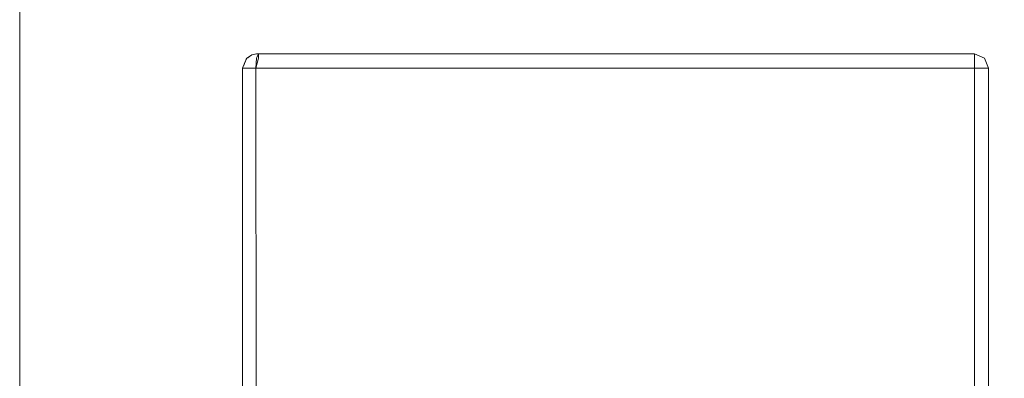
# Model space of a CAD drawing. Header units: millimetres. Extents: x -12989 to 402831, y -50461 to 30884.
# Tile 150 of 175: x 397509 to 397712, y -44441 to -44368. Entities that reach past the tile are written whole.
import ezdxf

# ---------------------------------------------------------------- set-up
doc = ezdxf.new("R2010")
doc.units = ezdxf.units.MM
doc.header["$MEASUREMENT"] = 0
doc.linetypes.add('Wipeout_Contour', pattern=[1000, 0, -1000])
for name, color, linetype in [('AS_Belki.Import IFC', 7, 'Continuous'), ('Nowe_A__SCIANY', 7, 'Continuous'), ('Nowe_Drzwi Archicad', 7, 'Continuous')]:
    doc.layers.add(name, color=color, linetype=linetype)
doc.layers.add('AS_Belki.Import IFC_Nr_pióra__88', color=7, linetype='Continuous', lineweight=13)
doc.layers.add('Nowe_Drzwi Archicad_Nr_pióra__101', color=252, linetype='Continuous', lineweight=5)

# ---------------------------------------------------------------- blocks, each defined once
blk = doc.blocks.new('ElemPrzekroju_2_1', base_point=(362576.75, -45960.59))
at = {"color": 254, "linetype": 'Wipeout_Contour', "lineweight": 0, "ltscale": 6403119.200144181}
blk.add_wipeout([(397508.59, -44640.59), (397554.59, -44640.59), (397554.59, -44377.51), (397555.04, -44376.39), (397555.11, -44376.26), (397555.44, -44375.45), (397555.57, -44375.39), (397556.53, -44374.81), (397557.5, -44374.59), (397705.67, -44374.59), (397707.74, -44375.45), (397708.59, -44377.51), (397708.59, -44640.59), (398685.09, -44640.59), (398685.09, -43680.59), (397508.59, -43680.59)], dxfattribs=at).dxf.layer = 'Nowe_A__SCIANY'
blk = doc.blocks.new('ElemPrzekroju_6_1', base_point=(362576.75, -45960.59))
at = {"color": 254, "linetype": 'Wipeout_Contour', "lineweight": 0, "ltscale": 1600181.976991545}
blk.add_wipeout([(397554.82, -44377.51), (397554.82, -44757.68), (397555.47, -44757.68), (397555.47, -44377.51)], dxfattribs=at).dxf.layer = 'Nowe_Drzwi Archicad'
at = {"color": 254, "linetype": 'Wipeout_Contour', "lineweight": 0, "ltscale": 5201552.563305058}
blk.add_wipeout([(397686.45, -44480.33), (397557.31, -44377.51), (397636.33, -44444.04), (397637.49, -44444.21), (397639.84, -44444.89), (397641.9, -44445.91), (397643.74, -44447.2), (397645.99, -44449.44), (397646.17, -44449.67), (397648.21, -44453.64), (397648.33, -44454.05), (397648.34, -44454.15), (397680.17, -44480.95)], dxfattribs=at).dxf.layer = 'Nowe_Drzwi Archicad'
at = {"color": 254, "linetype": 'Wipeout_Contour', "lineweight": 0, "ltscale": 1600790.246487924}
blk.add_wipeout([(397707.74, -44377.51), (397707.74, -44757.68), (397708.59, -44757.68), (397708.59, -44377.51)], dxfattribs=at).dxf.layer = 'Nowe_Drzwi Archicad'
at = {"color": 254, "linetype": 'Wipeout_Contour', "lineweight": 0, "ltscale": 1200156.077334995}
blk.add_wipeout([(397554.65, -44757.68), (397554.82, -44757.68), (397554.82, -44377.51)], dxfattribs=at).dxf.layer = 'Nowe_Drzwi Archicad'
at = {"color": 254, "linetype": 'Wipeout_Contour', "lineweight": 0, "ltscale": 1600784.452668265}
blk.add_wipeout([(397705.67, -44377.51), (397705.67, -44757.68), (397707.74, -44757.68), (397707.74, -44377.51)], dxfattribs=at).dxf.layer = 'Nowe_Drzwi Archicad'
at = {"color": 254, "linetype": 'Wipeout_Contour', "lineweight": 0, "ltscale": 1200529.07845294}
blk.add_wipeout([(397708.59, -44377.51), (397707.74, -44375.45), (397707.74, -44377.51)], dxfattribs=at).dxf.layer = 'Nowe_Drzwi Archicad'
at = {"color": 254, "linetype": 'Wipeout_Contour', "lineweight": 0, "ltscale": 1200114.135627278}
blk.add_wipeout([(397554.82, -44377.51), (397554.59, -44377.51), (397554.65, -44757.68)], dxfattribs=at).dxf.layer = 'Nowe_Drzwi Archicad'
at = {"color": 254, "linetype": 'Wipeout_Contour', "lineweight": 0, "ltscale": 2401145.498503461}
blk.add_wipeout([(397705.67, -44757.68), (397705.67, -44377.51), (397700.05, -44481.79), (397701.14, -44483.61), (397701.5, -44486.16), (397701.5, -44757.68)], dxfattribs=at).dxf.layer = 'Nowe_Drzwi Archicad'
at = {"color": 254, "linetype": 'Wipeout_Contour', "lineweight": 0, "ltscale": 1200524.848091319}
blk.add_wipeout([(397705.67, -44375.45), (397707.74, -44377.51), (397707.74, -44375.45)], dxfattribs=at).dxf.layer = 'Nowe_Drzwi Archicad'
at = {"color": 254, "linetype": 'Wipeout_Contour', "lineweight": 0, "ltscale": 1600220.480324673}
blk.add_wipeout([(397554.64, -44757.68), (397554.64, -44741.02), (397554.59, -44377.51), (397554.59, -44757.68)], dxfattribs=at).dxf.layer = 'Nowe_Drzwi Archicad'
at = {"color": 254, "linetype": 'Wipeout_Contour', "lineweight": 0, "ltscale": 1200523.581030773}
blk.add_wipeout([(397705.67, -44374.59), (397705.67, -44375.45), (397707.74, -44375.45)], dxfattribs=at).dxf.layer = 'Nowe_Drzwi Archicad'
at = {"color": 254, "linetype": 'Wipeout_Contour', "lineweight": 0, "ltscale": 1200524.132862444}
blk.add_wipeout([(397705.67, -44377.51), (397707.74, -44377.51), (397705.67, -44375.45)], dxfattribs=at).dxf.layer = 'Nowe_Drzwi Archicad'
at = {"layer": 'Nowe_Drzwi Archicad_Nr_pióra__101', "color": 252, "linetype": 'Continuous', "lineweight": 5}
for p, q in [((397707.74, -44375.45), (397708.59, -44377.51)), ((397707.74, -44377.51), (397708.59, -44377.51)), ((397708.59, -44377.51), (397708.59, -44757.68))]:
    blk.add_line(p, q, dxfattribs=at)
at = {"color": 254, "linetype": 'Wipeout_Contour', "lineweight": 0, "ltscale": 1600400.805054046}
blk.add_wipeout([(397557.88, -44374.59), (397557.88, -44375.45), (397705.67, -44375.45), (397705.67, -44374.59)], dxfattribs=at).dxf.layer = 'Nowe_Drzwi Archicad'
at = {"color": 254, "linetype": 'Wipeout_Contour', "lineweight": 0, "ltscale": 1200227.403980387}
blk.add_wipeout([(397557.88, -44375.45), (397557.31, -44377.51), (397705.67, -44375.45)], dxfattribs=at).dxf.layer = 'Nowe_Drzwi Archicad'
at = {"color": 254, "linetype": 'Wipeout_Contour', "lineweight": 0, "ltscale": 1600353.976853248}
blk.add_wipeout([(397636.33, -44444.04), (397557.31, -44377.51), (397630.53, -44443.59), (397633.29, -44443.59)], dxfattribs=at).dxf.layer = 'Nowe_Drzwi Archicad'
at = {"color": 254, "linetype": 'Wipeout_Contour', "lineweight": 0, "ltscale": 1200379.415677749}
blk.add_wipeout([(397698.22, -44480.69), (397557.31, -44377.51), (397695.67, -44480.33)], dxfattribs=at).dxf.layer = 'Nowe_Drzwi Archicad'
at = {"color": 254, "linetype": 'Wipeout_Contour', "lineweight": 0, "ltscale": 1200367.718016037}
blk.add_wipeout([(397695.67, -44480.33), (397557.31, -44377.51), (397686.45, -44480.33)], dxfattribs=at).dxf.layer = 'Nowe_Drzwi Archicad'
at = {"color": 254, "linetype": 'Wipeout_Contour', "lineweight": 0, "ltscale": 1200379.779532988}
blk.add_wipeout([(397705.67, -44377.51), (397557.31, -44377.51), (397700.05, -44481.79)], dxfattribs=at).dxf.layer = 'Nowe_Drzwi Archicad'
at = {"color": 254, "linetype": 'Wipeout_Contour', "lineweight": 0, "ltscale": 1200383.917108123}
blk.add_wipeout([(397700.05, -44481.79), (397557.31, -44377.51), (397698.22, -44480.69)], dxfattribs=at).dxf.layer = 'Nowe_Drzwi Archicad'
at = {"color": 254, "linetype": 'Wipeout_Contour', "lineweight": 0, "ltscale": 1200373.639436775}
blk.add_wipeout([(397705.67, -44375.45), (397557.31, -44377.51), (397705.67, -44377.51)], dxfattribs=at).dxf.layer = 'Nowe_Drzwi Archicad'
at = {"layer": 'Nowe_Drzwi Archicad_Nr_pióra__101', "color": 252, "linetype": 'Continuous', "lineweight": 5}
for p, q in [((397705.67, -44375.45), (397705.67, -44374.59)), ((397707.74, -44375.45), (397705.67, -44374.59)), ((397705.67, -44375.45), (397705.67, -44377.51)), ((397705.67, -44377.51), (397705.67, -44757.68)), ((397707.74, -44377.51), (397705.67, -44377.51))]:
    blk.add_line(p, q, dxfattribs=at)
at = {"color": 254, "linetype": 'Wipeout_Contour', "lineweight": 0, "ltscale": 1200079.481020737}
blk.add_wipeout([(397557.47, -44375.45), (397557.88, -44375.45), (397557.88, -44374.59)], dxfattribs=at).dxf.layer = 'Nowe_Drzwi Archicad'
at = {"color": 254, "linetype": 'Wipeout_Contour', "lineweight": 0, "ltscale": 1200155.672441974}
blk.add_wipeout([(397571.67, -44545.03), (397557.31, -44377.51), (397557.88, -44757.68)], dxfattribs=at).dxf.layer = 'Nowe_Drzwi Archicad'
at = {"color": 254, "linetype": 'Wipeout_Contour', "lineweight": 0, "ltscale": 1200079.155537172}
blk.add_wipeout([(397557.88, -44374.59), (397557.15, -44374.81), (397557.47, -44375.45)], dxfattribs=at).dxf.layer = 'Nowe_Drzwi Archicad'
at = {"color": 254, "linetype": 'Wipeout_Contour', "lineweight": 0, "ltscale": 1200121.30534401}
blk.add_wipeout([(397557.31, -44377.51), (397556.44, -44377.51), (397557.88, -44757.68)], dxfattribs=at).dxf.layer = 'Nowe_Drzwi Archicad'
at = {"color": 254, "linetype": 'Wipeout_Contour', "lineweight": 0, "ltscale": 1200078.993103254}
blk.add_wipeout([(397557.58, -44374.59), (397557.15, -44374.81), (397557.88, -44374.59)], dxfattribs=at).dxf.layer = 'Nowe_Drzwi Archicad'
at = {"color": 254, "linetype": 'Wipeout_Contour', "lineweight": 0, "ltscale": 1600185.203959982}
blk.add_wipeout([(397555.47, -44377.51), (397555.47, -44757.68), (397556.44, -44757.68), (397556.44, -44377.51)], dxfattribs=at).dxf.layer = 'Nowe_Drzwi Archicad'
at = {"color": 254, "linetype": 'Wipeout_Contour', "lineweight": 0, "ltscale": 1200077.994270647}
blk.add_wipeout([(397557.58, -44374.59), (397556.68, -44374.79), (397557.15, -44374.81)], dxfattribs=at).dxf.layer = 'Nowe_Drzwi Archicad'
at = {"color": 254, "linetype": 'Wipeout_Contour', "lineweight": 0, "ltscale": 1200163.508830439}
blk.add_wipeout([(397556.44, -44377.51), (397556.44, -44757.68), (397557.88, -44757.68)], dxfattribs=at).dxf.layer = 'Nowe_Drzwi Archicad'
at = {"color": 254, "linetype": 'Wipeout_Contour', "lineweight": 0, "ltscale": 1200077.66796963}
blk.add_wipeout([(397557.58, -44374.59), (397557.5, -44374.59), (397556.53, -44374.81)], dxfattribs=at).dxf.layer = 'Nowe_Drzwi Archicad'
at = {"color": 254, "linetype": 'Wipeout_Contour', "lineweight": 0, "ltscale": 2000424.908296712}
blk.add_wipeout([(397557.31, -44377.51), (397621.47, -44445.58), (397623.73, -44444.43), (397624.12, -44444.31), (397625.54, -44444.12)], dxfattribs=at).dxf.layer = 'Nowe_Drzwi Archicad'
at = {"color": 254, "linetype": 'Wipeout_Contour', "lineweight": 0, "ltscale": 1200077.750944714}
blk.add_wipeout([(397556.53, -44374.81), (397556.68, -44374.79), (397557.58, -44374.59)], dxfattribs=at).dxf.layer = 'Nowe_Drzwi Archicad'
at = {"color": 254, "linetype": 'Wipeout_Contour', "lineweight": 0, "ltscale": 1600307.529267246}
blk.add_wipeout([(397618.33, -44447.84), (397557.31, -44377.51), (397616.05, -44450.67), (397617.28, -44448.89)], dxfattribs=at).dxf.layer = 'Nowe_Drzwi Archicad'
at = {"color": 254, "linetype": 'Wipeout_Contour', "lineweight": 0, "ltscale": 1200073.55884799}
blk.add_wipeout([(397555.44, -44375.45), (397555.48, -44375.45), (397555.57, -44375.39)], dxfattribs=at).dxf.layer = 'Nowe_Drzwi Archicad'
at = {"color": 254, "linetype": 'Wipeout_Contour', "lineweight": 0, "ltscale": 1200078.164231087}
blk.add_wipeout([(397557.15, -44374.81), (397556.78, -44375.45), (397557.47, -44375.45)], dxfattribs=at).dxf.layer = 'Nowe_Drzwi Archicad'
at = {"color": 254, "linetype": 'Wipeout_Contour', "lineweight": 0, "ltscale": 1200205.431713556}
blk.add_wipeout([(397603.77, -44541.36), (397557.31, -44377.51), (397601.54, -44540.17)], dxfattribs=at).dxf.layer = 'Nowe_Drzwi Archicad'
at = {"color": 254, "linetype": 'Wipeout_Contour', "lineweight": 0, "ltscale": 1200072.509411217}
blk.add_wipeout([(397555.11, -44376.26), (397555.48, -44375.45), (397555.44, -44375.45)], dxfattribs=at).dxf.layer = 'Nowe_Drzwi Archicad'
at = {"color": 254, "linetype": 'Wipeout_Contour', "lineweight": 0, "ltscale": 1200077.499643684}
blk.add_wipeout([(397557.15, -44374.81), (397556.68, -44374.79), (397556.78, -44375.45)], dxfattribs=at).dxf.layer = 'Nowe_Drzwi Archicad'
at = {"color": 254, "linetype": 'Wipeout_Contour', "lineweight": 0, "ltscale": 1200217.081259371}
blk.add_wipeout([(397608.53, -44547.17), (397557.31, -44377.51), (397607.34, -44544.93)], dxfattribs=at).dxf.layer = 'Nowe_Drzwi Archicad'
at = {"color": 254, "linetype": 'Wipeout_Contour', "lineweight": 0, "ltscale": 1200071.912495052}
blk.add_wipeout([(397554.59, -44377.51), (397554.82, -44377.51), (397555.04, -44376.39)], dxfattribs=at).dxf.layer = 'Nowe_Drzwi Archicad'
at = {"color": 254, "linetype": 'Wipeout_Contour', "lineweight": 0, "ltscale": 1200213.837917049}
blk.add_wipeout([(397607.34, -44544.93), (397557.31, -44377.51), (397605.73, -44542.97)], dxfattribs=at).dxf.layer = 'Nowe_Drzwi Archicad'
at = {"color": 254, "linetype": 'Wipeout_Contour', "lineweight": 0, "ltscale": 1200072.824310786}
blk.add_wipeout([(397555.64, -44375.45), (397555.48, -44375.45), (397555.04, -44376.39)], dxfattribs=at).dxf.layer = 'Nowe_Drzwi Archicad'
at = {"color": 254, "linetype": 'Wipeout_Contour', "lineweight": 0, "ltscale": 4400984.479351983}
blk.add_wipeout([(397616.05, -44450.67), (397557.31, -44377.51), (397608.53, -44547.17), (397614.79, -44541.06), (397614.51, -44540.51), (397614.38, -44540.06), (397613.66, -44534.79), (397613.68, -44459.34), (397614.3, -44455.15), (397614.98, -44452.79), (397616, -44450.73)], dxfattribs=at).dxf.layer = 'Nowe_Drzwi Archicad'
at = {"color": 254, "linetype": 'Wipeout_Contour', "lineweight": 0, "ltscale": 1200075.90401813}
blk.add_wipeout([(397556.68, -44374.79), (397556.03, -44375.35), (397556.78, -44375.45)], dxfattribs=at).dxf.layer = 'Nowe_Drzwi Archicad'
at = {"color": 254, "linetype": 'Wipeout_Contour', "lineweight": 0, "ltscale": 1200209.904304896}
blk.add_wipeout([(397605.73, -44542.97), (397557.31, -44377.51), (397603.77, -44541.36)], dxfattribs=at).dxf.layer = 'Nowe_Drzwi Archicad'
at = {"color": 254, "linetype": 'Wipeout_Contour', "lineweight": 0, "ltscale": 1200075.713281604}
blk.add_wipeout([(397556.54, -44376.39), (397556.78, -44375.45), (397555.63, -44376.25)], dxfattribs=at).dxf.layer = 'Nowe_Drzwi Archicad'
at = {"color": 254, "linetype": 'Wipeout_Contour', "lineweight": 0, "ltscale": 1200200.592066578}
blk.add_wipeout([(397601.54, -44540.17), (397557.31, -44377.51), (397599.11, -44539.43)], dxfattribs=at).dxf.layer = 'Nowe_Drzwi Archicad'
at = {"color": 254, "linetype": 'Wipeout_Contour', "lineweight": 0, "ltscale": 1200075.447796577}
blk.add_wipeout([(397556.03, -44375.35), (397555.63, -44376.25), (397556.78, -44375.45)], dxfattribs=at).dxf.layer = 'Nowe_Drzwi Archicad'
at = {"color": 254, "linetype": 'Wipeout_Contour', "lineweight": 0, "ltscale": 1200145.865372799}
blk.add_wipeout([(397557.31, -44377.51), (397572.04, -44542.48), (397573.13, -44540.66)], dxfattribs=at).dxf.layer = 'Nowe_Drzwi Archicad'
at = {"color": 254, "linetype": 'Wipeout_Contour', "lineweight": 0, "ltscale": 1200075.254407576}
blk.add_wipeout([(397555.64, -44375.45), (397556.03, -44375.35), (397556.68, -44374.79)], dxfattribs=at).dxf.layer = 'Nowe_Drzwi Archicad'
at = {"color": 254, "linetype": 'Wipeout_Contour', "lineweight": 0, "ltscale": 1200148.472179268}
blk.add_wipeout([(397574.95, -44539.56), (397557.31, -44377.51), (397573.13, -44540.66)], dxfattribs=at).dxf.layer = 'Nowe_Drzwi Archicad'
at = {"color": 254, "linetype": 'Wipeout_Contour', "lineweight": 0, "ltscale": 1200074.624607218}
blk.add_wipeout([(397555.63, -44376.25), (397556.03, -44375.35), (397555.64, -44375.45)], dxfattribs=at).dxf.layer = 'Nowe_Drzwi Archicad'
at = {"color": 254, "linetype": 'Wipeout_Contour', "lineweight": 0, "ltscale": 1200152.678681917}
blk.add_wipeout([(397577.5, -44539.2), (397557.31, -44377.51), (397574.95, -44539.56)], dxfattribs=at).dxf.layer = 'Nowe_Drzwi Archicad'
at = {"color": 254, "linetype": 'Wipeout_Contour', "lineweight": 0, "ltscale": 1200074.806520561}
blk.add_wipeout([(397556.53, -44374.81), (397555.48, -44375.45), (397555.64, -44375.45)], dxfattribs=at).dxf.layer = 'Nowe_Drzwi Archicad'
at = {"color": 254, "linetype": 'Wipeout_Contour', "lineweight": 0, "ltscale": 1200174.641006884}
blk.add_wipeout([(397596.73, -44539.2), (397557.31, -44377.51), (397577.5, -44539.2)], dxfattribs=at).dxf.layer = 'Nowe_Drzwi Archicad'
at = {"color": 254, "linetype": 'Wipeout_Contour', "lineweight": 0, "ltscale": 1200075.121216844}
blk.add_wipeout([(397556.68, -44374.79), (397556.53, -44374.81), (397555.64, -44375.45)], dxfattribs=at).dxf.layer = 'Nowe_Drzwi Archicad'
at = {"color": 254, "linetype": 'Wipeout_Contour', "lineweight": 0, "ltscale": 2000410.141005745}
blk.add_wipeout([(397621.47, -44445.58), (397557.31, -44377.51), (397618.33, -44447.84), (397619.53, -44446.64), (397619.76, -44446.46)], dxfattribs=at).dxf.layer = 'Nowe_Drzwi Archicad'
at = {"color": 254, "linetype": 'Wipeout_Contour', "lineweight": 0, "ltscale": 1200073.130829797}
blk.add_wipeout([(397555.04, -44376.39), (397555.47, -44377.51), (397555.63, -44376.25)], dxfattribs=at).dxf.layer = 'Nowe_Drzwi Archicad'
at = {"color": 254, "linetype": 'Wipeout_Contour', "lineweight": 0, "ltscale": 1200195.711779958}
blk.add_wipeout([(397599.11, -44539.43), (397557.31, -44377.51), (397596.73, -44539.2)], dxfattribs=at).dxf.layer = 'Nowe_Drzwi Archicad'
at = {"color": 254, "linetype": 'Wipeout_Contour', "lineweight": 0, "ltscale": 1200072.93674228}
blk.add_wipeout([(397555.04, -44376.39), (397554.82, -44377.51), (397555.47, -44377.51)], dxfattribs=at).dxf.layer = 'Nowe_Drzwi Archicad'
at = {"color": 254, "linetype": 'Wipeout_Contour', "lineweight": 0, "ltscale": 1600339.389019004}
blk.add_wipeout([(397630.53, -44443.59), (397557.31, -44377.51), (397625.54, -44444.12), (397629.43, -44443.59)], dxfattribs=at).dxf.layer = 'Nowe_Drzwi Archicad'
at = {"color": 254, "linetype": 'Wipeout_Contour', "lineweight": 0, "ltscale": 1200072.91131982}
blk.add_wipeout([(397555.64, -44375.45), (397555.04, -44376.39), (397555.63, -44376.25)], dxfattribs=at).dxf.layer = 'Nowe_Drzwi Archicad'
at = {"color": 254, "linetype": 'Wipeout_Contour', "lineweight": 0, "ltscale": 1200144.859222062}
blk.add_wipeout([(397572.04, -44542.48), (397557.31, -44377.51), (397571.67, -44545.03)], dxfattribs=at).dxf.layer = 'Nowe_Drzwi Archicad'
at = {"color": 254, "linetype": 'Wipeout_Contour', "lineweight": 0, "ltscale": 1200079.831018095}
blk.add_wipeout([(397557.47, -44375.45), (397557.31, -44377.51), (397557.88, -44375.45)], dxfattribs=at).dxf.layer = 'Nowe_Drzwi Archicad'
at = {"color": 254, "linetype": 'Wipeout_Contour', "lineweight": 0, "ltscale": 1200078.127616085}
blk.add_wipeout([(397557.47, -44375.45), (397556.54, -44376.39), (397557.31, -44377.51)], dxfattribs=at).dxf.layer = 'Nowe_Drzwi Archicad'
at = {"color": 254, "linetype": 'Wipeout_Contour', "lineweight": 0, "ltscale": 1200078.099245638}
blk.add_wipeout([(397556.54, -44376.39), (397556.44, -44377.51), (397557.31, -44377.51)], dxfattribs=at).dxf.layer = 'Nowe_Drzwi Archicad'
at = {"color": 254, "linetype": 'Wipeout_Contour', "lineweight": 0, "ltscale": 1200075.18375926}
blk.add_wipeout([(397555.63, -44376.25), (397555.47, -44377.51), (397556.54, -44376.39)], dxfattribs=at).dxf.layer = 'Nowe_Drzwi Archicad'
at = {"color": 254, "linetype": 'Wipeout_Contour', "lineweight": 0, "ltscale": 1200075.472603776}
blk.add_wipeout([(397556.54, -44376.39), (397555.47, -44377.51), (397556.44, -44377.51)], dxfattribs=at).dxf.layer = 'Nowe_Drzwi Archicad'
at = {"layer": 'Nowe_Drzwi Archicad_Nr_pióra__101', "color": 252, "linetype": 'Continuous', "lineweight": 5}
for p, q in [((397555.48, -44375.45), (397555.04, -44376.39)), ((397555.44, -44375.45), (397555.11, -44376.26)), ((397555.04, -44376.39), (397554.59, -44377.51)), ((397554.59, -44757.68), (397554.59, -44377.51)), ((397554.59, -44377.51), (397554.65, -44757.68)), ((397554.59, -44377.51), (397554.82, -44377.51)), ((397555.47, -44377.51), (397554.82, -44377.51)), ((397555.47, -44377.51), (397556.44, -44377.51)), ((397557.31, -44377.51), (397556.44, -44377.51)), ((397557.31, -44377.51), (397705.67, -44377.51)), ((397557.31, -44377.51), (397557.88, -44757.68))]:
    blk.add_line(p, q, dxfattribs=at)
at = {"color": 254, "linetype": 'Wipeout_Contour', "lineweight": 0, "ltscale": 1200077.881958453}
blk.add_wipeout([(397557.47, -44375.45), (397556.78, -44375.45), (397556.54, -44376.39)], dxfattribs=at).dxf.layer = 'Nowe_Drzwi Archicad'
at = {"layer": 'Nowe_Drzwi Archicad_Nr_pióra__101', "color": 252, "linetype": 'Continuous', "lineweight": 5}
for p, q in [((397555.44, -44375.45), (397555.57, -44375.39)), ((397555.48, -44375.45), (397556.53, -44374.81)), ((397556.53, -44374.81), (397557.5, -44374.59)), ((397557.88, -44375.45), (397557.31, -44377.51)), ((397557.47, -44375.45), (397557.31, -44377.51)), ((397557.47, -44375.45), (397557.88, -44374.59)), ((397557.5, -44374.59), (397557.58, -44374.59)), ((397557.58, -44374.59), (397557.88, -44374.59)), ((397557.88, -44374.59), (397705.67, -44374.59)), ((397557.88, -44375.45), (397557.88, -44374.59))]:
    blk.add_line(p, q, dxfattribs=at)
blk = doc.blocks.new('ElemPrzekroju_239_1', base_point=(362576.75, -45960.59))
at = {"layer": 'AS_Belki.Import IFC_Nr_pióra__88', "color": 7, "linetype": 'Continuous', "lineweight": 13}
blk.add_line((397508.59, -45660.59), (397508.59, -41960.59), dxfattribs=at)

msp = doc.modelspace()

# ---------------------------------------------------------------- block references
at = {"layer": 'Nowe_A__SCIANY', "lineweight": 0}
msp.add_blockref('ElemPrzekroju_2_1', (362576.75, -45960.59), dxfattribs=at)

# ---------------------------------------------------------------- next in the draw order: block references
at = {"layer": 'Nowe_Drzwi Archicad', "lineweight": 0}
msp.add_blockref('ElemPrzekroju_6_1', (362576.75, -45960.59), dxfattribs=at)

# ---------------------------------------------------------------- next in the draw order: block references
at = {"layer": 'AS_Belki.Import IFC', "lineweight": 0}
msp.add_blockref('ElemPrzekroju_239_1', (362576.75, -45960.59), dxfattribs=at)

doc.saveas('drawing.dxf')
